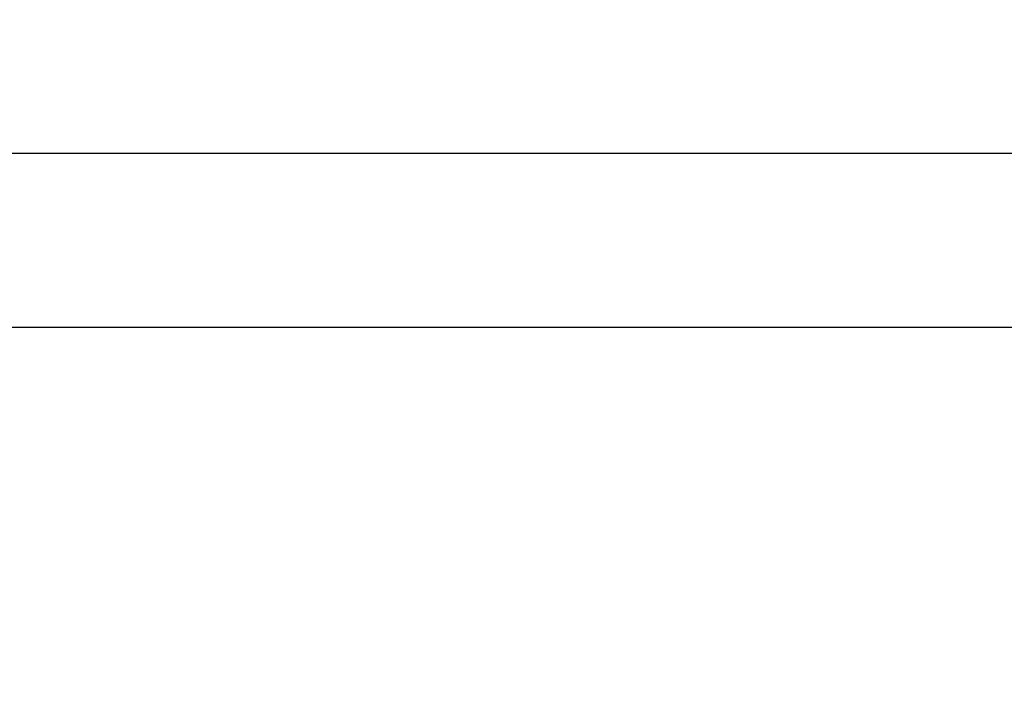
# Model space of a CAD drawing. Header units: millimetres. Extents: x 6909 to 9403, y -385 to 1379.
# Tile 29 of 142: x 7957 to 7965, y 1026 to 1032. Entities that reach past the tile are written whole.
import ezdxf

# ---------------------------------------------------------------- set-up
doc = ezdxf.new("R2010")
doc.units = ezdxf.units.MM
doc.dimstyles.get("Standard").update_dxf_attribs({"dimtxt": 20, "dimasz": 10, "dimexe": 8, "dimexo": 8, "dimgap": 8, "dimtad": 0, "dimtih": 1, "dimtoh": 1, "dimdsep": 46, "dimtxsty": 'Standard', "dimcen": 0.09, "dimadec": 0, "dimazin": 0, "dimtfac": 1, "dimtofl": 0, "dimtmove": 0, "dimatfit": 3, "dimfxl": 0, "dimtolj": 1, "dimtzin": 0, "dimarcsym": 0})

# ---------------------------------------------------------------- blocks, each defined once
blk = doc.blocks.new('*D9')
at = {"color": 0, "lineweight": -2}
for p, q in [((7411.2786, 1024.3847), (7411.2786, 1241.2782)), ((8072.6286, 1044.2381), (8072.6286, 1241.2782)), ((7421.2786, 1233.2782), (7707.2869, 1233.2782)), ((8062.6286, 1233.2782), (7776.6203, 1233.2782))]:
    blk.add_line(p, q, dxfattribs=at)
at = {"color": 0, "lineweight": 18}
for points in [[(7421.2786, 1234.9449), (7421.2786, 1231.6116), (7411.2786, 1233.2782)], [(8062.6286, 1234.9449), (8062.6286, 1231.6116), (8072.6286, 1233.2782)]]:
    blk.add_solid(points, dxfattribs=at)
at = {"layer": 'Defpoints', "color": 0, "lineweight": 18}
for p in [(8072.6286, 1233.2782), (8072.6286, 1036.2381), (7411.2786, 1016.3847)]:
    blk.add_point(p, dxfattribs=at)
at = {"color": 0, "lineweight": 18, "insert": (7741.9536, 1233.2782), "char_height": 20, "attachment_point": 5}
blk.add_mtext('\\A1;664', dxfattribs=at)

msp = doc.modelspace()

# ---------------------------------------------------------------- linework, layer by layer
for p, q in [((7907.9855, 1030.903), (8016.3795, 1030.903)), ((8016.3795, 1029.3955), (7907.9855, 1029.3955))]:
    msp.add_line(p, q)

# ---------------------------------------------------------------- dimensions: what is measured, and where the dimension line sits
at = {"lineweight": 18}
dim = msp.add_linear_dim(base=(8072.6286, 1233.2782), p1=(7411.2786, 1016.3847), p2=(8072.6286, 1036.2381), text='664', dimstyle='Standard', dxfattribs=at)
dim.commit()
dim.dimension.update_dxf_attribs({"geometry": '*D9', "text_midpoint": (7741.9536, 1233.2782)})

doc.saveas('drawing.dxf')
